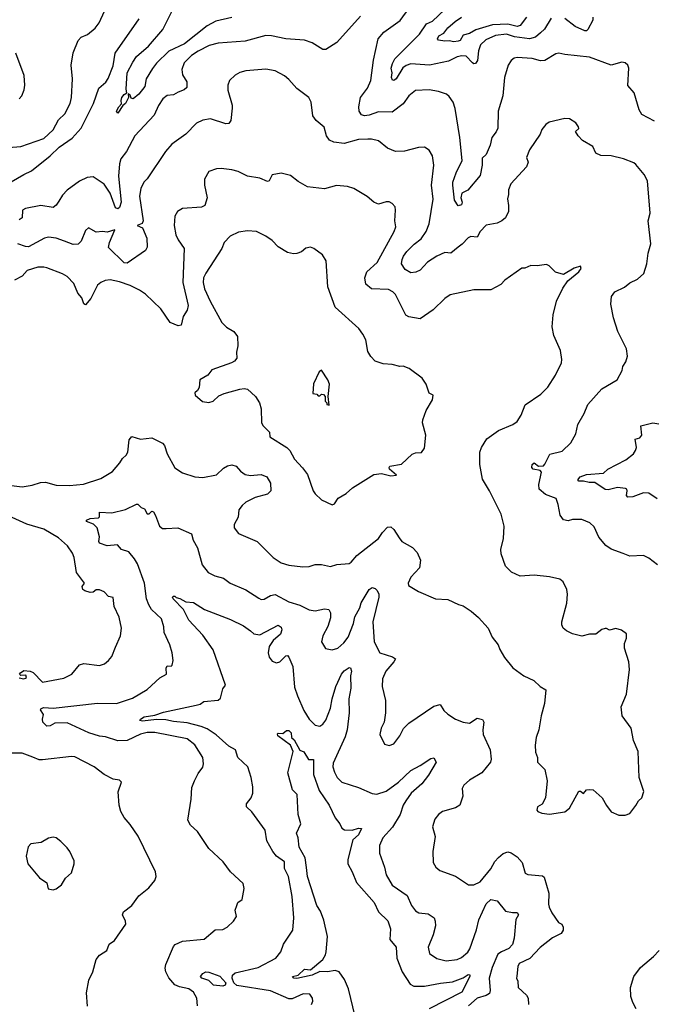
# Model space of a CAD drawing. Extents: x 1245515 to 1420776, y 606314 to 671314.
# Tile 15 of 256: x 1275998 to 1280115, y 628715 to 635099. Entities that reach past the tile are written whole.
import ezdxf

# ---------------------------------------------------------------- set-up
doc = ezdxf.new("R2010")
doc.units = 0

msp = doc.modelspace()

# ---------------------------------------------------------------- linework, layer by layer
at = {"layer": '0CON10XD'}
for points in [[(1280115, 634440), (1280034.5, 634484.5), (1280015.8, 634515), (1279983.8, 634625), (1279942.7, 634672.7), (1279950, 634785), (1279943, 634803), (1279925, 634820), (1279905, 634822.5), (1279835, 634803.8), (1279695, 634855.8), (1279535, 634872.2), (1279495, 634882.2), (1279475, 634878.1), (1279405, 634834.4), (1279377.1, 634832.9), (1279322.1, 634847.9), (1279225, 634854.3), (1279205, 634849.2), (1279186.2, 634835), (1279166.2, 634805), (1279142, 634725), (1279131.9, 634605), (1279101.4, 634505), (1279100.3, 634395), (1279089, 634371), (1279060, 634335), (1279049.4, 634285), (1279023.8, 634225), (1278999.2, 634200.8), (1278999.2, 634155), (1278985, 634088), (1278905, 633993.8), (1278866.4, 633973.6), (1278860, 633945), (1278869.2, 633915), (1278865, 633899.4), (1278841.7, 633891.7), (1278819.2, 633929.2), (1278807.5, 634025), (1278808.7, 634045), (1278828.9, 634105), (1278867.7, 634185), (1278853.3, 634335), (1278822.4, 634522.4), (1278809.4, 634565), (1278785, 634600), (1278766.2, 634615), (1278715, 634632.5), (1278654.1, 634644.1), (1278565, 634638.8), (1278521.4, 634605), (1278485.9, 634554.1), (1278415, 634499.2), (1278325, 634501.6), (1278265, 634479.2), (1278235, 634475.6), (1278215, 634482.5), (1278200.6, 634505), (1278197.1, 634535), (1278209.6, 634595), (1278255.2, 634654.8), (1278276, 634704), (1278293.5, 634836.5), (1278324.3, 634975), (1278361.2, 635018.8), (1278465.4, 635094.6), (1278525, 635173.8)], [(1275942, 634048), (1276023.8, 634096.2), (1276075, 634118.7), (1276195, 634215.3), (1276255, 634272.1), (1276338.6, 634331.4), (1276396.9, 634395), (1276475.9, 634555), (1276511.5, 634655), (1276555.9, 634694.1), (1276571.9, 634718.1), (1276605, 634800), (1276617.9, 634882.1), (1276773.1, 635105)], [(1278208.8, 635121.2), (1278055, 634950.8), (1277985, 634906), (1277965, 634906), (1277895, 634947.8), (1277845.4, 634965.4), (1277725, 634974.6), (1277632.5, 634995), (1277595, 634996.2), (1277460.8, 634959.2), (1277285, 634946.4), (1277228.1, 634931.9), (1277155, 634895.5), (1277113.6, 634866.4), (1277065, 634819.2), (1277050.9, 634775), (1277055, 634742), (1277082.2, 634695), (1277081.4, 634658.6), (1277065.5, 634644.5), (1277025, 634630), (1276995, 634611.4), (1276955, 634607.1), (1276925.7, 634585), (1276898.1, 634541.9), (1276870.2, 634479.8), (1276744.3, 634345.7), (1276690, 634245), (1276655, 634197.1), (1276646.1, 634165), (1276638.5, 634085), (1276656.9, 633915), (1276645, 633880.5), (1276635, 633872.9), (1276620, 633880), (1276585.2, 633975), (1276545, 634033.3), (1276475, 634079.4), (1276435, 634075.4), (1276385, 634052.5), (1276305, 633994.5), (1276275, 633961.1), (1276251.4, 633921.4), (1276235, 633895.7), (1276215, 633882), (1276134.6, 633894.6), (1276035.5, 633874.5), (1276015.9, 633864.1), (1276014, 633815), (1275995, 633800.8)], [(1276290.5, 634489.5), (1276325.6, 634555), (1276334.6, 634595.4), (1276340.5, 634715), (1276331.9, 634805), (1276345.8, 634885), (1276376.7, 634965), (1276396.2, 634985), (1276438.1, 635001.9), (1276488, 635045), (1276512.5, 635077.5), (1276547.1, 635155)], [(1277375, 635113.4), (1277271, 635089), (1277215, 635059.7), (1277067.4, 634942.6), (1276965, 634894.8), (1276885, 634818.1), (1276858.6, 634781.4), (1276818.6, 634715), (1276808.9, 634665), (1276770.8, 634615), (1276735, 634586.7), (1276720.7, 634590.7), (1276715, 634610), (1276702.5, 634617.5), (1276703.3, 634595), (1276684, 634555), (1276668, 634542), (1276635, 634493.8), (1276626.7, 634505), (1276640.8, 634535), (1276657.7, 634552.3), (1276655.5, 634575), (1276661.2, 634595), (1276675, 634614.2), (1276692.5, 634625), (1276687.8, 634647.8), (1276695.8, 634755), (1276732.5, 634822.5), (1276755, 634859.4), (1276832.9, 634927.1), (1276926.7, 635035), (1276989.2, 635160.8)], [(1279445, 635109.2), (1279402.3, 635037.7), (1279376.1, 635013.9), (1279345, 634984.7), (1279305, 634973.9), (1279208.2, 634988.2), (1279155, 635005.2), (1279085, 634996.5), (1279022.3, 634967.7), (1278987.5, 634935), (1278975, 634896.2), (1278968, 634835), (1278955, 634815.4), (1278945, 634812.5), (1278935, 634819.5), (1278895, 634861.5), (1278865.4, 634864.6), (1278835, 634859.1), (1278779.8, 634830.2), (1278657, 634803), (1278535, 634811.7), (1278505, 634801.9), (1278484.2, 634785.8), (1278440, 634715), (1278424.3, 634704.3), (1278417, 634707), (1278410.5, 634725), (1278414, 634755), (1278408.6, 634785), (1278415.6, 634815), (1278432.5, 634845), (1278591.9, 635005), (1278637.6, 635072.4), (1278675, 635088.8), (1278755.5, 635165)], [(1279285.5, 635115), (1279245, 635060.6), (1279225, 635054.8), (1279165, 635069.6), (1279065, 635065.2), (1278956.2, 635033.8), (1278915, 635009.3), (1278875, 634997.5), (1278855.7, 634965), (1278841.4, 634958.6), (1278815.3, 634955.3), (1278785, 634962.9), (1278755, 634958.6), (1278715, 634966.2), (1278708, 634975), (1278716.9, 634995), (1278749.1, 635010.9), (1278775, 635045.9), (1278822, 635088), (1278865, 635114.4)], [(1279715, 635116.2), (1279715.7, 635095), (1279684.4, 635035.6), (1279675, 635026.2), (1279665, 635025.7), (1279602, 635055), (1279535, 635106.2)], [(1275995, 634585.7), (1276011.9, 634605), (1276026.9, 634645), (1276032.2, 634675), (1276027.6, 634737.6), (1275972.9, 634882.9)], [(1280136.2, 631565), (1280078.5, 631608.5), (1280045, 631625.8), (1279955, 631621.5), (1279912.7, 631637.3), (1279835, 631666.2), (1279800.5, 631690.5), (1279754.6, 631744.6), (1279725, 631812), (1279696.4, 631836.4), (1279645, 631859.2), (1279585, 631858.1), (1279555, 631850), (1279525, 631855.8), (1279505, 631886.2), (1279492.2, 631955), (1279477.1, 631995), (1279409.6, 632019.6), (1279368.2, 632055), (1279365.2, 632085.2), (1279383.9, 632165), (1279375, 632176.8), (1279330, 632185), (1279320, 632195), (1279322.5, 632215), (1279335, 632226.7), (1279363.9, 632203.9), (1279395, 632206.5), (1279405, 632216.2), (1279437.1, 632282.9), (1279517.7, 632302.3), (1279574.3, 632355), (1279605.5, 632414.5), (1279619.4, 632475), (1279660, 632545), (1279683.3, 632605), (1279773.5, 632705), (1279873.8, 632765), (1279905.9, 632824.1), (1279910.5, 632849.5), (1279929.5, 632880.5), (1279941.7, 632918.3), (1279934, 632965), (1279877.6, 633077.6), (1279849.1, 633165), (1279833.5, 633255), (1279837.8, 633305), (1279858.8, 633335), (1279921.2, 633365), (1279955, 633391.9), (1280005, 633416.7), (1280046.1, 633453.9), (1280066.7, 633515), (1280074.3, 633585), (1280092.9, 633645), (1280076, 633795), (1280087.5, 633845), (1280070, 634055), (1280048, 634095), (1279995, 634160), (1279981.2, 634171.2), (1279915, 634195.8), (1279835.3, 634215.3), (1279768.3, 634218.3), (1279735, 634233.8), (1279715, 634277.5), (1279648.8, 634315), (1279620, 634345), (1279603.3, 634375), (1279626.2, 634393.8), (1279623.8, 634405), (1279605, 634429.2), (1279565, 634456.2), (1279535, 634458.8), (1279432.5, 634435), (1279410.8, 634419.2), (1279385, 634387.5), (1279375, 634357.5), (1279305.8, 634255), (1279286.4, 634206.4), (1279296.7, 634175), (1279286, 634145), (1279184.4, 634035), (1279168, 633995), (1279170, 633965), (1279161.7, 633938.3), (1279170, 633895), (1279169.2, 633855), (1279150, 633815), (1279126.7, 633795), (1279095, 633780), (1279023.4, 633766.6), (1278986, 633725), (1278965, 633690), (1278925, 633692.5), (1278906.7, 633685), (1278867.4, 633642.6), (1278842, 633625), (1278795, 633586.2), (1278755, 633589.2), (1278703.1, 633565), (1278644.1, 633525.9), (1278595, 633476), (1278567.9, 633462.1), (1278535, 633458.6), (1278499.2, 633479.2), (1278475.7, 633515.7), (1278478.1, 633545), (1278488.1, 633565), (1278509.4, 633595), (1278557.2, 633642.8), (1278602.7, 633677.3), (1278635.4, 633725), (1278655, 633776.2), (1278680.7, 633935), (1278670.4, 634025), (1278685.6, 634155.6), (1278677, 634217), (1278655, 634253.3), (1278625, 634272), (1278585, 634270), (1278495, 634246), (1278435, 634244.2), (1278385, 634265.8), (1278325, 634314), (1278280, 634325), (1278255.8, 634324.2), (1278195, 634321.9), (1278103.4, 634296.6), (1278035, 634304.5), (1278007.8, 634317.8), (1277988.6, 634345), (1277972.1, 634402.1), (1277921.2, 634445), (1277900, 634475), (1277889.2, 634565), (1277874.5, 634594.5), (1277795, 634651.9), (1277745, 634711.4), (1277715, 634735.6), (1277655, 634768.1), (1277595, 634778.1), (1277465, 634766.7), (1277425, 634755.7), (1277395, 634740), (1277358, 634705), (1277348, 634675), (1277347.7, 634642.3), (1277375.7, 634545), (1277375.8, 634525), (1277368, 634445), (1277355, 634426.2), (1277335, 634424.3), (1277235, 634455.4), (1277185, 634448.2), (1277145, 634427.8), (1277075, 634357.5), (1277045, 634335.8), (1276985, 634292.9), (1276943.5, 634245), (1276825, 634066.2), (1276804, 634045), (1276783.1, 634005), (1276775.6, 633955), (1276800, 633795), (1276792.5, 633777.5), (1276760, 633765), (1276795, 633750), (1276821.7, 633681.7), (1276825.5, 633625), (1276815, 633603.3), (1276695, 633520), (1276675, 633522), (1276575, 633622.5), (1276579.6, 633655), (1276615, 633735.6), (1276565, 633720.6), (1276534.4, 633725.6), (1276495, 633722), (1276445, 633748.8), (1276425, 633731.2), (1276396.8, 633663.2), (1276377.3, 633642.7), (1276345, 633641.5), (1276287.9, 633662.1), (1276235, 633683.4), (1276185, 633688.9), (1276158.3, 633681.7), (1276055, 633627), (1276035, 633628.3), (1275985, 633646.2)], [(1275925, 634269.2), (1276005, 634276), (1276155, 634327.8), (1276215, 634384.5), (1276249.5, 634450.5), (1276290.5, 634489.5)], [(1279345, 630350), (1279356, 630315), (1279356.2, 630285), (1279405, 630237.5), (1279420, 630165), (1279408.8, 630055), (1279387.7, 630012.3), (1279357.5, 629995), (1279352.5, 629975), (1279360, 629965), (1279384.4, 629954.4), (1279435, 629948.8), (1279535, 629963.8), (1279565, 629986.2), (1279625, 630097.5), (1279635, 630097.5), (1279655, 630082.5), (1279673.9, 630106.1), (1279695, 630108.8), (1279717.5, 630105), (1279776.7, 630055), (1279803.9, 630003.9), (1279835, 629962.5), (1279885, 629942.5), (1279925, 629942.5), (1279955, 629952.5), (1279995, 630003.3), (1280011.2, 630035), (1280033.3, 630055), (1280046.7, 630095), (1280016.4, 630186.4), (1280010, 630355), (1279980.8, 630425), (1279963.8, 630505), (1279907.1, 630585), (1279900.6, 630645), (1279933.4, 630726.6), (1279954.4, 630885), (1279948.9, 630935), (1279922.5, 631025), (1279921.2, 631055), (1279935, 631090), (1279935, 631117.5), (1279901.7, 631141.7), (1279865, 631151.2), (1279825, 631142), (1279805, 631152.5), (1279795, 631151.2), (1279775, 631144.3), (1279735, 631115.7), (1279695, 631115.8), (1279645, 631101.9), (1279585, 631117.5), (1279545, 631135.8), (1279524, 631155), (1279514.2, 631175), (1279514.2, 631195), (1279547.1, 631315), (1279552, 631375), (1279548, 631405), (1279523.3, 631455), (1279502.3, 631472.3), (1279435, 631486.9), (1279335, 631496.9), (1279245, 631490.6), (1279187.5, 631517.5), (1279148.8, 631555), (1279121.1, 631635), (1279120, 631665), (1279135.6, 631735), (1279140.6, 631815), (1279122.3, 631892.3), (1279045.7, 632045), (1278999.3, 632119.3), (1278982.5, 632215), (1278983.1, 632295), (1278992.9, 632325), (1279028.9, 632381.1), (1279104.4, 632435), (1279197.5, 632475), (1279225.3, 632494.7), (1279251.5, 632535), (1279278, 632602), (1279379.7, 632670.3), (1279423.8, 632716.2), (1279472.9, 632795), (1279512, 632875), (1279515.7, 632895), (1279505.6, 632955), (1279462.4, 633052.4), (1279452.7, 633107.3), (1279458, 633185), (1279481.2, 633275), (1279521.7, 633358.3), (1279554, 633406), (1279626.2, 633465), (1279640, 633485), (1279635, 633500), (1279595, 633487.5), (1279525, 633447.5), (1279473, 633463), (1279433, 633503), (1279415, 633512.5), (1279355, 633503.3), (1279314.1, 633505.9), (1279275, 633487.5), (1279255, 633488.8), (1279145, 633410.8), (1279118.3, 633381.7), (1279055, 633347.5), (1278945, 633347.5), (1278790, 633315), (1278755, 633291.2), (1278681.2, 633218.8), (1278595, 633160), (1278523.4, 633173.4), (1278502.7, 633182.7), (1278436.3, 633316.3), (1278418, 633335), (1278391.2, 633348.8), (1278281.2, 633355), (1278244.4, 633385), (1278236.7, 633425), (1278250, 633465), (1278316.2, 633525), (1278427.8, 633725), (1278437.1, 633755), (1278432.5, 633795), (1278435.8, 633865), (1278433.3, 633885), (1278415, 633907.5), (1278395, 633917.5), (1278375, 633917.5), (1278326.1, 633903.9), (1278315, 633906.7), (1278295, 633916.2), (1278252.6, 633952.6), (1278165, 634004.2), (1278125, 634018), (1278054.1, 634024.1), (1277975, 634001.9), (1277865.8, 634015.8), (1277805, 634050), (1277755, 634088.8), (1277695, 634103.3), (1277636.2, 634093.8), (1277615.8, 634054.2), (1277605, 634050), (1277555, 634072), (1277475, 634084.2), (1277416.2, 634113.8), (1277374.1, 634125.9), (1277305, 634134.2), (1277275, 634132), (1277225.9, 634114.1), (1277196, 634065), (1277195.8, 634025), (1277213.1, 633945), (1277198, 633895), (1277176.4, 633883.6), (1277054.5, 633875.5), (1277022, 633855), (1277004.3, 633825), (1277001.1, 633765), (1277011.9, 633705), (1277025, 633671.2), (1277065.7, 633615), (1277055.8, 633395), (1277090.5, 633245), (1277084.8, 633215.2), (1277057.5, 633175), (1277045, 633117.5), (1277025, 633114.3), (1276975, 633135.7), (1276912.9, 633225), (1276815, 633320), (1276775, 633345.4), (1276714.2, 633375), (1276645, 633398.7), (1276585, 633411.8), (1276552.3, 633407.7), (1276524, 633396), (1276502.4, 633377.6), (1276458.9, 633291.1), (1276425, 633250), (1276415, 633257.5), (1276401.2, 633295), (1276375, 633326.7), (1276348.7, 633388.7), (1276305, 633433.8), (1276275, 633452), (1276175, 633490), (1276154.5, 633495.5), (1276115, 633494.2), (1276046.4, 633473.6), (1276015, 633436.7), (1275965, 633410)], [(1278025, 631953.8), (1278040, 631960), (1278065, 631996.2), (1278115, 632026.2), (1278155.9, 632064.1), (1278295, 632150.8), (1278345, 632156.2), (1278405, 632142.2), (1278442.5, 632145), (1278398, 632185), (1278394, 632195), (1278400, 632205), (1278475, 632216.7), (1278545, 632282.5), (1278565, 632290), (1278605, 632292.5), (1278625, 632320), (1278632, 632405), (1278612, 632485), (1278614.2, 632505), (1278634.4, 632565.6), (1278676.7, 632635), (1278680, 632665), (1278655, 632677.5), (1278635, 632736.7), (1278609.2, 632775), (1278525, 632836.9), (1278485, 632853.3), (1278465, 632850), (1278415, 632863.8), (1278355, 632867.5), (1278305, 632886), (1278276, 632915), (1278256.6, 632946.6), (1278243.7, 633023.7), (1278225, 633060.8), (1278197.2, 633097.2), (1278044.5, 633234.5), (1277997.3, 633367.3), (1277986.1, 633536.1), (1277962.5, 633575), (1277905.7, 633615.7), (1277885, 633623.8), (1277855, 633616.7), (1277825.9, 633594.1), (1277795, 633584), (1277775, 633580.8), (1277735, 633590), (1277675, 633626), (1277635, 633667.5), (1277595.5, 633695.5), (1277535, 633725.7), (1277475, 633730.8), (1277417.9, 633722.1), (1277364, 633695), (1277325, 633653.3), (1277308.6, 633615), (1277205, 633455.8), (1277191.1, 633425), (1277187.7, 633395), (1277196, 633355), (1277233.4, 633273.4), (1277310, 633135), (1277338.8, 633105), (1277386.8, 633076.8), (1277411.2, 633045), (1277412.5, 632985), (1277403.9, 632943.9), (1277407.5, 632905), (1277392.5, 632885), (1277372.5, 632875), (1277245, 632828.8), (1277217.5, 632795), (1277167.5, 632765), (1277162.5, 632715), (1277152.5, 632695), (1277135, 632680), (1277136.7, 632665), (1277184.3, 632624.3), (1277225, 632618), (1277252.5, 632625), (1277289.3, 632660.7), (1277324.2, 632675.8), (1277427, 632703), (1277455, 632707.5), (1277475, 632703.3), (1277527, 632657), (1277554.3, 632614.3), (1277564, 632575), (1277567.5, 632485), (1277578, 632465), (1277618.8, 632425), (1277621.2, 632395), (1277732, 632325), (1277750, 632305), (1277779.7, 632249.7), (1277833.5, 632193.5), (1277865, 632150), (1277901.2, 632045), (1277913.9, 632023.9), (1277956.4, 631986.4), (1278025, 631953.8)], [(1278005, 632600), (1278000, 632655), (1278006.7, 632735), (1277996.7, 632765), (1277955, 632827.5), (1277940, 632815), (1277903, 632737), (1277900, 632675), (1277925, 632670), (1277935, 632660), (1277945, 632660), (1277955, 632670), (1277968.3, 632668.3), (1277980, 632655), (1277980, 632625), (1277990, 632615), (1277990, 632605), (1278005, 632600)], [(1280133.1, 631993.1), (1280078.7, 632028.7), (1280045, 632030.8), (1279976.1, 632006.1), (1279943.9, 632003.9), (1279933.6, 632013.6), (1279938.8, 632045), (1279936.7, 632055), (1279928.8, 632058.8), (1279875.7, 632065.7), (1279815, 632050.9), (1279795, 632052.2), (1279728.9, 632098.9), (1279692.6, 632097.4), (1279655, 632107.5), (1279625, 632106), (1279619.4, 632115), (1279634.3, 632135.7), (1279675, 632150.6), (1279785, 632158.2), (1279814.2, 632185.8), (1279930, 632245), (1279978.9, 632285), (1279993.3, 632305), (1279998.6, 632325), (1279990.8, 632379.2), (1280021.7, 632388.3), (1280032.9, 632405), (1280026.7, 632465), (1280105, 632484.4), (1280145, 632478)], [(1275895, 632084.4), (1276015, 632070.9), (1276078.8, 632081.2), (1276132.1, 632097.9), (1276165, 632101.5), (1276235, 632081.9), (1276320.3, 632079.7), (1276411.7, 632088.3), (1276525, 632123.8), (1276599.7, 632170.3), (1276647.5, 632225), (1276665.6, 632255), (1276688.5, 632275), (1276699.1, 632295), (1276708.6, 632375), (1276725, 632396), (1276780.9, 632379.1), (1276855, 632388.1), (1276923.9, 632353.9), (1276937.3, 632337.3), (1276955, 632284), (1277005, 632194), (1277055, 632160.8), (1277135, 632134.3), (1277185, 632130), (1277275, 632147.1), (1277319.1, 632190.9), (1277345, 632206.2), (1277375, 632213.3), (1277402.5, 632205), (1277431.4, 632171.4), (1277461.1, 632151.1), (1277494.4, 632144.4), (1277516.8, 632146.8), (1277565, 632151.1), (1277602, 632135), (1277625.8, 632095), (1277626.7, 632045), (1277605, 632023.3), (1277525, 632000.8), (1277465, 631970), (1277440.2, 631949.8), (1277419.1, 631920.9), (1277415.4, 631874.6), (1277388.8, 631825), (1277388.8, 631805), (1277417.7, 631767.7), (1277538.8, 631715), (1277643, 631613), (1277695, 631578.6), (1277745, 631561.9), (1277835, 631551.4), (1277875, 631554.4), (1277915, 631566.2), (1277955, 631565.7), (1278015, 631553.3), (1278055, 631567.5), (1278135, 631572.5), (1278148.9, 631581.1), (1278185.5, 631624.5), (1278325, 631734.3), (1278352.5, 631775), (1278385, 631808), (1278405, 631810), (1278424.4, 631794.4), (1278458.9, 631738.9), (1278478, 631715), (1278547.1, 631677.1), (1278575.5, 631645), (1278597.9, 631595), (1278590.9, 631545), (1278535.7, 631485), (1278517.5, 631445), (1278520.7, 631430.7), (1278585, 631391.2), (1278695, 631344), (1278775, 631340), (1278845, 631306.7), (1278875, 631298.8), (1278927.5, 631265), (1278975, 631223.3), (1279037.5, 631155), (1279063.3, 631095), (1279102.5, 631045), (1279113.3, 631015), (1279144, 630964), (1279196.1, 630896.1), (1279267.5, 630845), (1279333.3, 630815), (1279375, 630776.2), (1279411.2, 630755), (1279402, 630665), (1279380, 630585), (1279366, 630495), (1279348, 630445), (1279342, 630395), (1279345, 630350)], [(1277152, 628705), (1277147.5, 628755), (1277125.7, 628795), (1277095, 628816.2), (1277035, 628828), (1277005, 628840.7), (1276965, 628886.9), (1276945.7, 628925), (1276941.3, 628948.7), (1276945, 628973.8), (1276995, 629090), (1277007.3, 629102.7), (1277055, 629124), (1277195, 629138), (1277265, 629198.6), (1277315, 629200), (1277344.4, 629215.6), (1277385.6, 629254.4), (1277404.2, 629285), (1277396, 629325), (1277406.1, 629356.1), (1277413.8, 629375), (1277442, 629395), (1277453.9, 629466.1), (1277448.3, 629498.3), (1277365.8, 629575), (1277318, 629638), (1277224.6, 629724.6), (1277151.2, 629835), (1277107, 629877), (1277088.3, 629908.3), (1277110, 630045), (1277115, 630120), (1277131.2, 630165), (1277155, 630212.5), (1277185, 630253.3), (1277190.9, 630275), (1277186, 630316), (1277135, 630398.6), (1277085, 630436.8), (1276875, 630476.8), (1276825, 630476.7), (1276782.5, 630467.5), (1276695, 630424.7), (1276635, 630423.3), (1276555, 630448.4), (1276515, 630453.2), (1276446.2, 630476.2), (1276305, 630540.2), (1276225, 630538.5), (1276195, 630520), (1276175, 630517.9), (1276148.4, 630545), (1276145.3, 630565), (1276152.7, 630595), (1276134, 630625), (1276137.7, 630632.3), (1276155, 630638.7), (1276215, 630635.5), (1276502.2, 630667.8), (1276625, 630664.7), (1276729.6, 630700.4), (1276825, 630756.7), (1276908.1, 630831.9), (1276950, 630855), (1276947.5, 630895), (1276955, 630910), (1276981.7, 630908.3), (1276986.7, 630915), (1276993.8, 630945), (1276987.5, 630995), (1276972.5, 631045), (1276934.4, 631125.6), (1276933.4, 631163.4), (1276918.2, 631215), (1276854.1, 631274.1), (1276835.3, 631305), (1276821.4, 631345), (1276807.4, 631445), (1276761.7, 631571.7), (1276743.4, 631603.4), (1276705, 631647.9), (1276657.8, 631665), (1276633.2, 631693.2), (1276565, 631688.7), (1276515, 631704.6), (1276511.1, 631715), (1276516.7, 631746.7), (1276500.4, 631805), (1276477.3, 631827.3), (1276430.8, 631845), (1276431.9, 631855), (1276454.8, 631865.2), (1276509.8, 631870.2), (1276515.7, 631875), (1276516.2, 631905), (1276595, 631901.2), (1276685, 631922.5), (1276755, 631958.8), (1276765, 631958.8), (1276786.7, 631936.7), (1276807.3, 631927.3), (1276825, 631894.5), (1276838.8, 631895), (1276855, 631913.3), (1276865, 631908.8), (1276880, 631885), (1276904.6, 631814.6), (1276925, 631800), (1276949.2, 631799.2), (1277024.2, 631804.2), (1277113.3, 631765), (1277122.5, 631725), (1277151.5, 631675), (1277180.9, 631565), (1277221.2, 631515), (1277263.9, 631493.9), (1277319.1, 631479.1), (1277363.8, 631445), (1277465, 631402.5), (1277548.7, 631348.7), (1277565, 631340.8), (1277585, 631342.5), (1277625, 631366.7), (1277655, 631372.2), (1277745, 631324.6), (1277815, 631303.8), (1277875, 631273.8), (1277915, 631267.3), (1277975, 631279.2), (1278002.5, 631275), (1278014.1, 631254.1), (1278015, 631220), (1277996.7, 631165), (1277963.8, 631105), (1277956.2, 631065), (1277982.7, 631022.7), (1278025, 631012.5), (1278062, 631025), (1278100.5, 631059.5), (1278128.2, 631095), (1278163.1, 631185), (1278172.5, 631227.5), (1278203.9, 631285), (1278212.7, 631317.3), (1278265.5, 631404.5), (1278285, 631417.5), (1278305, 631410.8), (1278315, 631400), (1278327.1, 631377.1), (1278327.6, 631355), (1278287.9, 631195), (1278297.5, 631065), (1278334.7, 630994.7), (1278417.3, 630967.3), (1278436.7, 630955), (1278426, 630935), (1278372.2, 630875), (1278351.2, 630825), (1278349.1, 630775), (1278370, 630685), (1278372, 630605), (1278363.3, 630545), (1278343.6, 630506.4), (1278333.3, 630465), (1278365, 630402.5), (1278395, 630393.8), (1278425, 630403.8), (1278465, 630456.7), (1278487.5, 630502.5), (1278522.2, 630537.8)], [(1275995, 630832.5), (1276024.5, 630824.5), (1276035, 630830), (1276041.2, 630835), (1276038.8, 630848.8), (1276005, 630847.5), (1275997.5, 630855), (1276002.5, 630865), (1276025, 630878.8), (1276065, 630876), (1276085, 630866.2), (1276145, 630803.1), (1276285, 630830.5), (1276335.7, 630855), (1276385, 630916), (1276415, 630924), (1276515, 630912.9), (1276548.3, 630921.7), (1276575, 630943.8), (1276595, 630971.2), (1276620.2, 631029.8), (1276651.2, 631105), (1276658.8, 631155), (1276644.2, 631225), (1276611.2, 631295), (1276605, 631352.5), (1276575, 631360), (1276545, 631390), (1276515, 631402.5), (1276495, 631402.5), (1276475, 631387.5), (1276455, 631386.2), (1276420, 631395), (1276407.5, 631405), (1276402.5, 631425), (1276417.5, 631445), (1276367.5, 631515), (1276351.7, 631611.7), (1276340.3, 631640.3), (1276307.6, 631687.6), (1276249.1, 631739.1), (1276155, 631795.7), (1276045, 631827.3), (1275925, 631882.5)], [(1277890, 628715), (1277900, 628735), (1277898, 628755), (1277880.3, 628780.3), (1277837.2, 628782.8), (1277765, 628751.4), (1277745, 628751.1), (1277625, 628802.5), (1277406.9, 628836.9), (1277386.5, 628855), (1277375.7, 628885), (1277378.9, 628905), (1277395, 628920), (1277545, 628954.6), (1277659.2, 629015), (1277691.4, 629055), (1277709.2, 629105), (1277770, 629195), (1277776.2, 629275), (1277765.8, 629415), (1277740.7, 629545), (1277716.5, 629595), (1277715, 629638.6), (1277665, 629675.4), (1277639.7, 629705), (1277601.6, 629775), (1277590.5, 629845), (1277505, 629963.8), (1277468.8, 629995), (1277470, 630015), (1277498.6, 630055), (1277510.6, 630085), (1277510.6, 630125), (1277500.5, 630185), (1277477.1, 630255), (1277413.3, 630315), (1277398.2, 630365), (1277355, 630388.1), (1277272.4, 630462.4), (1277215, 630500.9), (1277175, 630517.3), (1277085, 630540), (1276995, 630548.8), (1276945, 630560.5), (1276885, 630562.2), (1276795, 630551.3), (1276778, 630555), (1276781.9, 630565), (1276805, 630579.3), (1276875, 630590.6), (1276930.3, 630609.7), (1277142.5, 630655), (1277168.1, 630661.9), (1277192.5, 630677.5), (1277285, 630686.7), (1277300.7, 630699.3), (1277315, 630760), (1277332.5, 630785), (1277253, 631013), (1277185, 631108.6), (1277095, 631206), (1277060, 631275), (1276992.9, 631345), (1276990, 631355), (1276995, 631361.2), (1277005, 631362.5), (1277012.9, 631352.9), (1277037.2, 631347.2), (1277075, 631324.4), (1277125, 631320.6), (1277197.1, 631275), (1277365, 631210), (1277449.4, 631169.4), (1277496, 631136), (1277517.3, 631117.3), (1277555, 631110.9), (1277675, 631173.3), (1277695, 631160), (1277697.9, 631142.1), (1277690.6, 631115), (1277642.5, 631075), (1277615.5, 631035), (1277609.1, 630995), (1277616.2, 630966.2), (1277635, 630940.6), (1277665, 630928.6), (1277685, 630936), (1277725, 630973.8), (1277735, 630976), (1277745, 630966.2), (1277770, 630905), (1277781.6, 630771.6), (1277799.6, 630715), (1277840.4, 630620.4), (1277876.5, 630565), (1277915, 630524.4), (1277945, 630519.5), (1277965, 630532.1), (1277985, 630556.9), (1278014.7, 630635), (1278024.5, 630695.5), (1278049.7, 630775), (1278086.4, 630855), (1278102.9, 630877.1), (1278135, 630900), (1278145, 630896.7), (1278150.4, 630875), (1278144.4, 630844.4), (1278146.7, 630765), (1278132.5, 630695), (1278135.9, 630605), (1278121.4, 630495), (1278109.9, 630450.1), (1278032.1, 630277.9), (1278030, 630255), (1278039.3, 630219.3), (1278057.1, 630185), (1278088.8, 630155), (1278195, 630121.4), (1278285, 630081.1), (1278315, 630077.3), (1278375, 630096.2), (1278455.2, 630154.8), (1278535, 630231.8), (1278597, 630263), (1278665, 630310), (1278685, 630312.5), (1278699.2, 630285), (1278649.3, 630200.8), (1278606.8, 630145), (1278536.5, 630085), (1278503.5, 630035), (1278485, 630006.2), (1278465.5, 629945), (1278415.9, 629864.1), (1278354.5, 629795), (1278332.3, 629745), (1278332.1, 629695), (1278364.6, 629604.6), (1278375.5, 629555), (1278415, 629486.9), (1278511.1, 629421.1), (1278540, 629355), (1278565, 629320.8), (1278588.3, 629308.3), (1278648, 629302), (1278687.1, 629275), (1278694.3, 629255), (1278694.4, 629225), (1278679.4, 629165), (1278648.6, 629085), (1278657.5, 629045), (1278705, 629012.5), (1278765, 628997.1), (1278835, 629005.6), (1278865, 629018.5), (1278905, 629053.1), (1278918.4, 629075), (1278961.7, 629198.3), (1278977.2, 629262.8), (1279025, 629365.8), (1279055, 629395.7), (1279095.4, 629385.4), (1279149.7, 629319.7), (1279195, 629309.5), (1279225, 629310), (1279233.3, 629295), (1279216.5, 629265), (1279206.2, 629145), (1279195, 629102.5), (1279172.1, 629077.9), (1279123.4, 629056.6), (1279100.6, 629039.4), (1279062.6, 628955), (1279044.6, 628884.6), (1279050.5, 628805), (1279045.6, 628785), (1279025, 628771.5), (1278965, 628756.2), (1278910, 628705)], [(1278522.2, 630537.8), (1278685, 630648.6), (1278725, 630658.8), (1278749.8, 630619.8), (1278775, 630595.6), (1278825, 630564.5), (1278875.4, 630545.4), (1278915, 630538.6), (1278965, 630570.4), (1279001.1, 630561.1), (1279009.4, 630545), (1279001.4, 630495), (1279004.4, 630465), (1279050, 630365), (1279056.5, 630305), (1279053.1, 630285), (1278995, 630216.7), (1278915, 630167.8), (1278879.2, 630135), (1278868.8, 630115), (1278872, 630065), (1278853, 630007), (1278825, 629989.4), (1278740, 629965), (1278714.3, 629945), (1278690, 629915), (1278676, 629865), (1278693.2, 629803.2), (1278677.3, 629705), (1278681.1, 629635), (1278696.9, 629605), (1278722.7, 629582.7), (1278825, 629546.7), (1278910.3, 629490.3), (1278945, 629488.9), (1278985, 629508.6), (1279055.4, 629594.6), (1279079.3, 629640.7), (1279105, 629668), (1279135, 629693.8), (1279165, 629704), (1279187, 629697), (1279225, 629671.2), (1279258.6, 629635), (1279276.2, 629565), (1279295, 629557.5), (1279388.6, 629548.6), (1279400.5, 629540.5), (1279430.9, 629435), (1279428.1, 629365), (1279433.1, 629345), (1279449.1, 629309.1), (1279492.5, 629245), (1279516, 629235), (1279524, 629215), (1279522.5, 629195), (1279511.2, 629175), (1279453.8, 629146.2), (1279375, 629084.3), (1279307.3, 629012.7), (1279239.1, 628980.9), (1279229.1, 628960.9), (1279222.5, 628897.5), (1279220, 628885), (1279229.2, 628865), (1279232.2, 628825), (1279285.8, 628775), (1279297.1, 628755), (1279298.9, 628715)], [(1278175.3, 628635.3), (1278131.2, 628815), (1278105, 628875.6), (1278069.6, 628925), (1278045, 628935.3), (1277995, 628926.1), (1277945, 628928), (1277895, 628904.8), (1277795, 628881.6), (1277776, 628885), (1277767.5, 628895), (1277805.4, 628904.6), (1277845, 628943.3), (1277885, 628938.9), (1277964.3, 629005.8), (1277982, 629035), (1277986.5, 629055), (1277994.1, 629155), (1277971.9, 629261.9), (1277949, 629319), (1277924.6, 629355), (1277864.7, 629545), (1277857.9, 629602.1), (1277850.7, 629665), (1277811.5, 629735), (1277805.5, 629795), (1277792.9, 629825), (1277821.4, 629885), (1277804.4, 629945), (1277798.8, 630075), (1277768.6, 630105), (1277738, 630215), (1277771.1, 630355), (1277754.1, 630395), (1277671.9, 630455), (1277670.7, 630469.3), (1277675.8, 630474.2), (1277705, 630470), (1277729.1, 630490.9), (1277745, 630490), (1277758.2, 630475), (1277761.1, 630445), (1277779.3, 630429.3), (1277815, 630363.3), (1277841.7, 630351.7), (1277872, 630302), (1277905, 630302.5), (1277904.7, 630205), (1277941.2, 630101.2), (1278005.7, 630005.7), (1278043.8, 629923.8), (1278074.2, 629885), (1278087.6, 629857.6), (1278105.6, 629845.6), (1278155, 629843.3), (1278195, 629856.8), (1278216.2, 629855), (1278196.2, 629815), (1278158.5, 629781.5), (1278126.1, 629655), (1278126.9, 629625), (1278154.7, 629575), (1278182.1, 629505), (1278296.5, 629375), (1278326.7, 629315), (1278386.7, 629256.7), (1278403.5, 629205), (1278398.5, 629135), (1278440.5, 629085), (1278444.7, 629015), (1278480, 628925), (1278530.5, 628845), (1278555, 628832.3), (1278625, 628832.9), (1278727.2, 628852.8), (1278805, 628860), (1278875, 628886.7), (1278907.5, 628907.5), (1278917.4, 628907.4), (1278919.1, 628895), (1278866.2, 628795), (1278655, 628685.8)], [(1276437.3, 628702.7), (1276430.7, 628790.7), (1276447.4, 628872.6), (1276472.9, 628925), (1276495, 629006.7), (1276515.7, 629034.3), (1276563.8, 629065), (1276577.5, 629105), (1276612, 629128), (1276686.2, 629235), (1276683.8, 629255), (1276664, 629295), (1276671.2, 629315), (1276725.8, 629355), (1276770.5, 629419.5), (1276835, 629470), (1276875, 629517.5), (1276883.8, 629545), (1276878.8, 629575), (1276766.7, 629805), (1276715, 629882), (1276676.2, 629926.2), (1276654.6, 629964.6), (1276644.3, 630005.7), (1276636.1, 630093.9), (1276657.5, 630155), (1276645, 630168.8), (1276604.1, 630174.1), (1276545.9, 630205.9), (1276481.2, 630255), (1276355, 630318.8), (1276335, 630321.2), (1276145, 630300), (1276125, 630300.8), (1276083.3, 630316.7), (1276015, 630342.5), (1275875, 630344.2)], [(1276215, 629456.7), (1276235, 629464), (1276269.3, 629490.7), (1276295, 629532.5), (1276335, 629567.5), (1276352, 629625), (1276352, 629645), (1276323.8, 629705), (1276305, 629730), (1276265, 629771.2), (1276235, 629793.8), (1276215, 629800), (1276185, 629793.3), (1276136.4, 629763.6), (1276070, 629755), (1276053.6, 629736.4), (1276040, 629675), (1276050, 629625), (1276127.5, 629535), (1276173, 629503), (1276183.6, 629463.6), (1276215, 629456.7)], [(1279996.3, 628686.3), (1279975, 628726.7), (1279962.9, 628765), (1279960, 628825), (1279982.9, 628895), (1280025, 628954.2), (1280109.2, 629025), (1280145.4, 629064.6)], [(1277315, 628832.8), (1277255, 628839.8), (1277225, 628869.5), (1277178.5, 628885), (1277171.8, 628895), (1277185.3, 628915), (1277205, 628925.2), (1277225, 628923.6), (1277297.3, 628897.3), (1277335.3, 628855), (1277330.5, 628839.5), (1277315, 628832.8)]]:
    msp.add_lwpolyline(points, dxfattribs=at)

doc.saveas('drawing.dxf')
